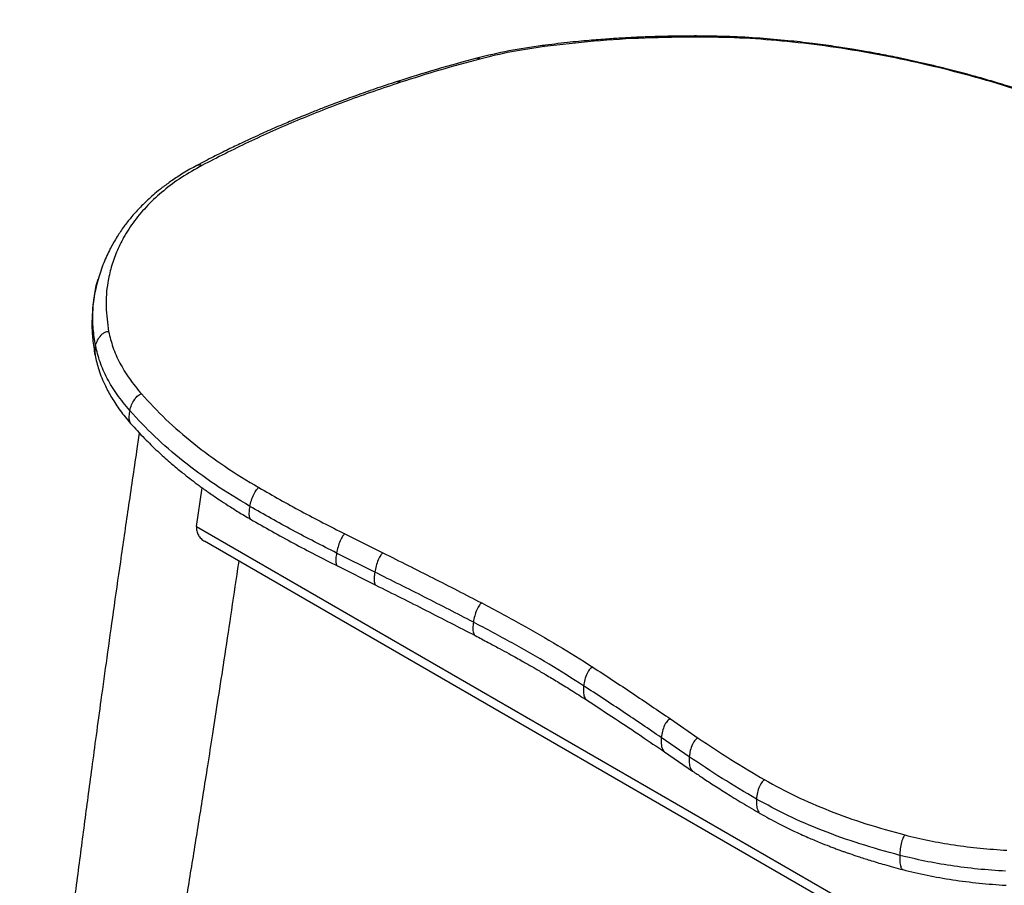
# Paper-space layout '_Isometric' of a CAD drawing. Header units: millimetres. Extents: x -366 to 335, y -210 to 761.
# Tile 2 of 7: x -366 to -52, y 119 to 395. Entities that reach past the tile are written whole.
import ezdxf

# ---------------------------------------------------------------- set-up
doc = ezdxf.new("R2010")
doc.units = ezdxf.units.MM

psp = doc.layouts.new('_Isometric')

# ---------------------------------------------------------------- linework, layer by layer
at = {"color": 7, "linetype": 'Continuous', "lineweight": 25}
for p, q in [((-309.65, 233.66), (-307.88, 246)), ((-309.65, 233.66), (-54.2, 86.19)), ((-262.33, 231.3), (-250.17, 225.24)), ((-54.54, 83.12), (-307.11, 228.92)), ((-252.79, 219.11), (-264.97, 225.18)), ((-264.69, 221.05), (-252.45, 214.94)), ((-158.36, 172.24), (-149.47, 166.14)), ((-152.35, 160.17), (-161.27, 166.28)), ((-160.23, 161.71), (-151.26, 155.57))]:
    psp.add_line(p, q, dxfattribs=at)
for points, knots in [([(-188.75, 512.48), (-188.74, 512.46), (-188.73, 512.43), (-188.72, 512.37), (-188.69, 512.28), (-188.64, 512.12), (-188.56, 511.84), (-188.41, 511.35), (-188.14, 510.51), (-187.64, 509.13), (-186.75, 507), (-185.54, 504.68), (-184.2, 502.59), (-182.34, 500.06), (-179.63, 497.11), (-175.68, 494.06), (-171.41, 491.59), (-167.37, 489.35), (-163.31, 487.29), (-159.13, 485.3), (-154.5, 483.28), (-149.2, 481.18), (-143.15, 479), (-136.34, 476.83), (-129.51, 474.66), (-122.86, 472.59), (-116.56, 470.65), (-110.19, 468.71), (-103.79, 466.79), (-97.37, 464.88), (-91, 462.98), (-84.96, 461.14), (-79.65, 459.48), (-75.26, 458.07), (-71.74, 456.92), (-68.65, 455.89), (-65.57, 454.85), (-62.09, 453.65), (-58.14, 452.26), (-52.83, 450.36), (-46.08, 447.87), (-37.75, 444.67), (-28.9, 441.12), (-19.89, 437.37), (-10.38, 433.28), (-0.61, 428.91), (9.3, 424.28), (18.69, 419.72), (26.34, 415.84), (32.48, 412.64), (37.27, 410.13), (42.01, 407.65), (46.67, 405.2), (51.31, 402.74), (56.14, 400.17), (61.39, 397.36), (67.36, 394.14), (74.08, 390.5), (81.54, 386.42), (89.61, 381.96), (98.25, 377.13), (107.45, 371.93), (113.64, 368.37), (116.85, 366.52)], [0, 0, 0, 0, 0.0001828, 0.0003341, 0.0006036, 0.0010826, 0.0019313, 0.0034256, 0.0060273, 0.0104634, 0.0177274, 0.0286102, 0.0359988, 0.0415391, 0.0572568, 0.074117, 0.0906902, 0.1066083, 0.1208305, 0.1354669, 0.1513554, 0.1691614, 0.1893052, 0.2113469, 0.234589, 0.2539849, 0.2732746, 0.2925224, 0.3117013, 0.3307084, 0.3494804, 0.3675153, 0.3831049, 0.3950952, 0.4050654, 0.4130634, 0.4213657, 0.4312095, 0.4425189, 0.4547909, 0.4761015, 0.4995992, 0.5253615, 0.5516058, 0.5771466, 0.6080507, 0.6377243, 0.6663041, 0.6943349, 0.7098929, 0.7253815, 0.7407148, 0.7559513, 0.771062, 0.7864164, 0.803829, 0.8235377, 0.8466483, 0.8722801, 0.9004323, 0.9311038, 0.9642935, 1, 1, 1, 1]), ([(-150.01, 390.21), (-151.68, 390.2), (-154.75, 390.19), (-158.93, 390.12), (-162.28, 390.04), (-164.83, 389.96), (-166.7, 389.88), (-168.33, 389.82), (-170.58, 389.71), (-174, 389.53), (-178.76, 389.23), (-184.66, 388.77), (-191.65, 388.1), (-196.61, 387.49), (-199.27, 387.17)], [0, 0, 0, 0, 0.0982192, 0.1806295, 0.2472244, 0.2979999, 0.3329527, 0.3590055, 0.396102, 0.4686942, 0.5653865, 0.6861586, 0.8310191, 1, 1, 1, 1]), ([(-40.46, 370.94), (-42.88, 371.75), (-47.36, 373.25), (-53.65, 375.18), (-58.91, 376.72), (-63.23, 377.91), (-66.92, 378.9), (-71.87, 380.17), (-78.16, 381.67), (-84.33, 383.01), (-88.79, 383.92), (-92.03, 384.54), (-95.87, 385.24), (-100.68, 386.07), (-106.52, 386.97), (-113.37, 387.9), (-121.22, 388.78), (-130.04, 389.54), (-139.79, 390.09), (-146.49, 390.17), (-150.01, 390.21)], [0, 0, 0, 0, 0.067943, 0.126013, 0.174292, 0.212817, 0.24408, 0.274965, 0.347638, 0.414425, 0.441617, 0.46793, 0.501807, 0.545024, 0.597534, 0.659284, 0.730364, 0.810914, 0.900776, 1, 1, 1, 1]), ([(-150.01, 390.2), (-149.94, 390.2), (-149.79, 390.18), (-149.67, 389.98), (-149.61, 389.88)], [0, 0, 0, 0, 0.515406, 1, 1, 1, 1]), ([(-199.27, 387.17), (-202.88, 386.64), (-210.09, 385.59), (-216.79, 383.96), (-220.14, 383.14)], [0, 0, 0, 0, 0.499934, 1, 1, 1, 1]), ([(-198.6, 386.84), (-202.16, 386.32), (-209.28, 385.29), (-215.88, 383.67), (-219.18, 382.86)], [0, 0, 0, 0, 0.500065, 1, 1, 1, 1]), ([(-199.27, 387.15), (-199.25, 387.16), (-199.13, 387.2), (-198.89, 387.13), (-198.69, 386.93), (-198.6, 386.84)], [0, 0, 0, 0, 0.097287, 0.582316, 1, 1, 1, 1]), ([(-149.61, 389.88), (-155.25, 389.81), (-166.47, 389.68), (-182.84, 388.67), (-193.33, 387.45), (-198.6, 386.84)], [0, 0, 0, 0, 0.334456, 0.666065, 1, 1, 1, 1]), ([(-40.69, 370.75), (-45.12, 372.21), (-53.99, 375.12), (-67.61, 378.89), (-81.37, 382.19), (-95.21, 384.94), (-109.04, 387.12), (-122.76, 388.69), (-136.35, 389.69), (-145.18, 389.82), (-149.61, 389.88)], [0, 0, 0, 0, 0.124845, 0.249681, 0.374579, 0.499569, 0.624536, 0.749593, 0.874375, 1, 1, 1, 1]), ([(-220.14, 383.14), (-224.47, 381.97), (-233.14, 379.62), (-241.49, 376.98), (-245.67, 375.66)], [0, 0, 0, 0, 0.499973, 1, 1, 1, 1]), ([(-219.18, 382.86), (-223.49, 381.7), (-232.1, 379.37), (-240.4, 376.74), (-244.55, 375.43)], [0, 0, 0, 0, 0.500181, 1, 1, 1, 1]), ([(-220.14, 383.11), (-220.07, 383.14), (-219.88, 383.21), (-219.54, 383.15), (-219.29, 382.96), (-219.18, 382.86)], [0, 0, 0, 0, 0.232655, 0.644957, 1, 1, 1, 1]), ([(-245.67, 375.66), (-248, 374.88), (-252.42, 373.42), (-258.56, 371.26), (-263.9, 369.3), (-268.44, 367.58), (-272.22, 366.09), (-275.37, 364.82), (-278.08, 363.7), (-280.45, 362.7), (-282.56, 361.8), (-284.46, 360.98), (-286.5, 360.08), (-288.94, 358.99), (-291.96, 357.61), (-295.58, 355.92), (-299.76, 353.9), (-304.51, 351.54), (-307.81, 349.81), (-309.56, 348.9)], [0, 0, 0, 0, 0.101981, 0.19289, 0.272745, 0.341556, 0.399324, 0.44619, 0.487442, 0.525746, 0.557555, 0.58699, 0.616157, 0.654734, 0.703928, 0.762578, 0.831471, 0.910609, 1, 1, 1, 1]), ([(-244.55, 375.43), (-250.22, 373.51), (-261.53, 369.69), (-277.69, 363.27), (-293.26, 356.41), (-303.06, 351.4), (-307.96, 348.89)], [0, 0, 0, 0, 0.25073, 0.499915, 0.749946, 1, 1, 1, 1]), ([(-245.66, 375.64), (-245.56, 375.67), (-245.33, 375.76), (-244.94, 375.71), (-244.67, 375.52), (-244.55, 375.43)], [0, 0, 0, 0, 0.297104, 0.674778, 1, 1, 1, 1]), ([(-309.53, 348.89), (-309.49, 348.92), (-309.3, 349.05), (-308.92, 349.15), (-308.41, 349.14), (-308.1, 348.97), (-307.96, 348.89)], [0, 0, 0, 0, 0.09238, 0.448523, 0.744838, 1, 1, 1, 1]), ([(-309.54, 348.91), (-311.04, 348.08), (-313.85, 346.52), (-317.51, 344.12), (-320.5, 341.94), (-322.88, 340.02), (-324.83, 338.31), (-326.47, 336.76), (-327.96, 335.25), (-329.33, 333.76), (-330.99, 331.84), (-332.95, 329.33), (-335.17, 326.07), (-337.34, 322.27), (-339.49, 317.72), (-340.57, 314.31), (-341.14, 312.53)], [0, 0, 0, 0, 0.096744, 0.181576, 0.254664, 0.316153, 0.36608, 0.412783, 0.454235, 0.495429, 0.536393, 0.60825, 0.691299, 0.78499, 0.887818, 1, 1, 1, 1]), ([(-307.96, 348.89), (-310.17, 347.64), (-314.57, 345.16), (-320.3, 340.89), (-325.34, 336.27), (-329.62, 331.26), (-332.9, 326.23), (-335.32, 321.28), (-337.01, 316.47), (-338.29, 310.67), (-338.86, 303.82), (-338.12, 298.53), (-337.75, 295.89)], [0, 0, 0, 0, 0.1006765, 0.2001846, 0.3002523, 0.4002432, 0.5003516, 0.5833997, 0.666227, 0.7491993, 0.874575, 1, 1, 1, 1]), ([(-341.14, 312.52), (-341.4, 311.52), (-341.97, 309.38), (-342.58, 305.96), (-343.02, 302.13), (-343.15, 297.9), (-342.93, 293.25), (-342.4, 290.04), (-342.12, 288.36)], [0, 0, 0, 0, 0.124918, 0.266335, 0.424305, 0.598977, 0.790683, 1, 1, 1, 1]), ([(-341.94, 291.38), (-342.23, 293.19), (-342.8, 296.8), (-342.89, 302.13), (-342.33, 307.34), (-341.72, 310.82), (-341.14, 312.5), (-341.13, 312.53)], [0, 0, 0, 0, 0.249533, 0.497847, 0.746037, 0.99523, 1, 1, 1, 1]), ([(-341.94, 291.38), (-341.75, 291.97), (-341.36, 293.14), (-340.48, 294.45), (-339.61, 295.27), (-338.97, 295.67), (-338.34, 295.9), (-337.94, 295.89), (-337.75, 295.89)], [0, 0, 0, 0, 0.30621, 0.60164, 0.727897, 0.834635, 0.923473, 1, 1, 1, 1]), ([(-337.75, 295.89), (-337.36, 294.22), (-336.57, 290.87), (-334.29, 285.83), (-331.3, 280.82), (-328.62, 277.58), (-327.29, 275.96)], [0, 0, 0, 0, 0.250115, 0.50022, 0.750234, 1, 1, 1, 1]), ([(-341.94, 291.38), (-342.08, 290.78), (-342.31, 289.75), (-342.13, 288.75), (-342.06, 288.34)], [0, 0, 0, 0, 0.5895351, 1, 1, 1, 1]), ([(-331.03, 270.66), (-332.42, 272.34), (-335.2, 275.71), (-338.32, 280.92), (-340.7, 286.17), (-341.53, 289.64), (-341.94, 291.38)], [0, 0, 0, 0, 0.2498749, 0.5000845, 0.7502795, 1, 1, 1, 1]), ([(-342.11, 288.33), (-341.76, 286.79), (-340.99, 283.48), (-339.11, 278.94), (-336.77, 274.61), (-334.12, 270.6), (-331.89, 267.92), (-330.74, 266.54)], [0, 0, 0, 0, 0.203816, 0.438774, 0.612315, 0.799562, 1, 1, 1, 1]), ([(-331.03, 270.66), (-330.85, 271.27), (-330.49, 272.47), (-329.7, 273.93), (-328.92, 274.92), (-328.36, 275.46), (-327.8, 275.83), (-327.45, 275.92), (-327.29, 275.96)], [0, 0, 0, 0, 0.30613, 0.601538, 0.727803, 0.834562, 0.923431, 1, 1, 1, 1]), ([(-327.29, 275.96), (-324.76, 273.23), (-319.71, 267.79), (-310.73, 260.08), (-300.86, 252.75), (-293.49, 248.3), (-289.8, 246.07)], [0, 0, 0, 0, 0.250629, 0.500257, 0.749736, 1, 1, 1, 1]), ([(-331.03, 270.66), (-331.14, 270.05), (-331.37, 268.87), (-331.23, 267.57), (-330.97, 266.81), (-330.77, 266.61), (-330.72, 266.56)], [0, 0, 0, 0, 0.3943906, 0.7749964, 0.9376861, 1, 1, 1, 1]), ([(-292.68, 240.09), (-296.45, 242.37), (-303.99, 246.93), (-314.09, 254.43), (-323.29, 262.31), (-328.45, 267.88), (-331.03, 270.66)], [0, 0, 0, 0, 0.250053, 0.500199, 0.750235, 1, 1, 1, 1]), ([(-330.73, 266.54), (-329.28, 264.94), (-326.55, 261.94), (-322.32, 257.83), (-318.45, 254.34), (-315, 251.45), (-312.08, 249.13), (-309.86, 247.45), (-308.3, 246.3), (-307.17, 245.48), (-305.95, 244.62), (-304.35, 243.5), (-302.21, 242.05), (-299.5, 240.28), (-296.2, 238.21), (-293.74, 236.77), (-292.42, 235.99)], [0, 0, 0, 0, 0.142587, 0.268293, 0.377311, 0.469691, 0.545246, 0.604025, 0.63712, 0.660841, 0.687165, 0.725588, 0.776087, 0.838638, 0.913256, 1, 1, 1, 1]), ([(-327.95, 263.55), (-328.25, 261.6), (-329.46, 253.56), (-331.49, 239.83), (-333.97, 222.75), (-336.24, 206.87), (-338.3, 192.17), (-340.12, 179), (-341.72, 167.28), (-343.12, 156.96), (-344.38, 147.47), (-345.58, 138.44), (-346.75, 129.51), (-347.96, 120.19), (-349.2, 110.47), (-350.49, 100.36), (-351.77, 90.13), (-353.06, 79.77), (-354.36, 69.12), (-355.72, 57.94), (-357.21, 45.53), (-358.84, 31.73), (-360.61, 16.46), (-362.47, 0.13), (-364.34, -16.52), (-365.57, -27.72), (-366.16, -33.13)], [0, 0, 0, 0, 0.0197942, 0.0814859, 0.1391388, 0.1927537, 0.2423309, 0.2878709, 0.3260694, 0.360876, 0.3922906, 0.422062, 0.4521842, 0.4826593, 0.5163074, 0.5503755, 0.5848639, 0.6197724, 0.6551166, 0.6924277, 0.7327199, 0.7804846, 0.831857, 0.8868373, 0.9454259, 1, 1, 1, 1]), ([(-292.68, 240.09), (-292.53, 240.72), (-292.24, 241.96), (-291.62, 243.56), (-291.02, 244.69), (-290.59, 245.34), (-290.18, 245.82), (-289.92, 245.99), (-289.8, 246.07)], [0, 0, 0, 0, 0.306117, 0.601521, 0.727788, 0.834549, 0.923424, 1, 1, 1, 1]), ([(-289.8, 246.07), (-285.31, 243.52), (-276.33, 238.42), (-267, 233.67), (-262.33, 231.3)], [0, 0, 0, 0, 0.499992, 1, 1, 1, 1]), ([(-292.68, 240.09), (-292.79, 239.48), (-292.99, 238.29), (-292.95, 237.02), (-292.72, 236.33), (-292.57, 236.04), (-292.44, 236.01), (-292.42, 236)], [0, 0, 0, 0, 0.360534, 0.708455, 0.857171, 0.982915, 1, 1, 1, 1]), ([(-264.97, 225.18), (-269.68, 227.58), (-279.09, 232.37), (-288.15, 237.51), (-292.68, 240.09)], [0, 0, 0, 0, 0.500013, 1, 1, 1, 1]), ([(-292.43, 235.99), (-287.89, 233.41), (-278.82, 228.26), (-269.4, 223.45), (-264.69, 221.05)], [0, 0, 0, 0, 0.500012, 1, 1, 1, 1]), ([(-309.65, 233.66), (-309.72, 233.18), (-309.7, 232.7), (-309.56, 232), (-309.49, 231.77), (-309.32, 231.33), (-309.22, 231.11), (-308.99, 230.7), (-308.85, 230.51), (-308.56, 230.13), (-308.41, 229.95), (-307.9, 229.45), (-307.52, 229.16), (-307.11, 228.92)], [0, 0, 0, 0, 0.25, 0.25, 0.375, 0.375, 0.5, 0.5, 0.625, 0.625, 0.75, 0.75, 1, 1, 1, 1]), ([(-262.33, 231.3), (-262.44, 231.21), (-262.68, 231.04), (-263.06, 230.54), (-263.45, 229.87), (-264, 228.71), (-264.57, 227.08), (-264.84, 225.82), (-264.97, 225.18)], [0, 0, 0, 0, 0.076574, 0.165447, 0.272207, 0.398473, 0.693879, 1, 1, 1, 1]), ([(-264.97, 225.18), (-265.06, 224.57), (-265.24, 223.36), (-265.21, 222.08), (-264.99, 221.39), (-264.84, 221.11), (-264.7, 221.08), (-264.68, 221.07)], [0, 0, 0, 0, 0.356723, 0.70097, 0.848116, 0.972534, 1, 1, 1, 1]), ([(-250.17, 225.24), (-250.28, 225.16), (-250.52, 224.98), (-250.9, 224.48), (-251.3, 223.82), (-251.84, 222.65), (-252.4, 221.02), (-252.66, 219.75), (-252.79, 219.11)], [0, 0, 0, 0, 0.076574, 0.165448, 0.272208, 0.398474, 0.69388, 1, 1, 1, 1]), ([(-250.17, 225.24), (-244.82, 222.57), (-234.12, 217.23), (-223.79, 211.91), (-218.63, 209.25)], [0, 0, 0, 0, 0.500003, 1, 1, 1, 1]), ([(-338.96, -34.9), (-338.21, -30.85), (-336.51, -21.57), (-333.94, -7.36), (-331.29, 7.44), (-328.82, 21.36), (-326.52, 34.41), (-324.41, 46.58), (-322.22, 59.25), (-319.94, 72.6), (-317.54, 86.83), (-315.22, 100.77), (-313.24, 112.82), (-311.57, 123.04), (-310.2, 131.47), (-308.86, 139.83), (-307.49, 148.43), (-306.03, 157.66), (-304.43, 167.87), (-302.68, 179.12), (-300.76, 191.64), (-298.67, 205.46), (-297.09, 215.96), (-296.23, 221.8), (-296.12, 222.58)], [0, 0, 0, 0, 0.047336, 0.108368, 0.165975, 0.22016, 0.270921, 0.318259, 0.362174, 0.418621, 0.473846, 0.527974, 0.581007, 0.614184, 0.646917, 0.679206, 0.711458, 0.747013, 0.78661, 0.83025, 0.877932, 0.932222, 0.990949, 1, 1, 1, 1]), ([(-252.79, 219.11), (-252.87, 218.49), (-253.04, 217.28), (-252.99, 215.99), (-252.76, 215.29), (-252.6, 215), (-252.46, 214.97), (-252.44, 214.96)], [0, 0, 0, 0, 0.3565531, 0.7006362, 0.8477119, 0.9720699, 1, 1, 1, 1]), ([(-221.29, 203.14), (-226.44, 205.79), (-236.76, 211.11), (-247.45, 216.44), (-252.79, 219.11)], [0, 0, 0, 0, 0.49999, 1, 1, 1, 1]), ([(-252.44, 214.94), (-247.07, 212.26), (-236.31, 206.88), (-225.93, 201.52), (-220.73, 198.85)], [0, 0, 0, 0, 0.499996, 1, 1, 1, 1]), ([(-218.63, 209.25), (-218.75, 209.17), (-219.01, 209.01), (-219.41, 208.52), (-219.82, 207.86), (-220.38, 206.71), (-220.93, 205.07), (-221.17, 203.79), (-221.29, 203.14)], [0, 0, 0, 0, 0.076577, 0.165452, 0.272213, 0.39848, 0.693884, 1, 1, 1, 1]), ([(-218.63, 209.25), (-214.4, 207.01), (-205.98, 202.55), (-194.13, 195.72), (-186.83, 191.1), (-183.18, 188.78)], [0, 0, 0, 0, 0.33468, 0.66665, 1, 1, 1, 1]), ([(-221.29, 203.14), (-221.36, 202.51), (-221.49, 201.28), (-221.38, 199.95), (-221.1, 199.22), (-220.91, 198.92), (-220.75, 198.87), (-220.72, 198.86)], [0, 0, 0, 0, 0.3570813, 0.7016706, 0.8489617, 0.9735009, 1, 1, 1, 1]), ([(-186.08, 182.81), (-189.71, 185.11), (-196.98, 189.71), (-208.75, 196.5), (-217.11, 200.92), (-221.29, 203.14)], [0, 0, 0, 0, 0.3332961, 0.6666211, 1, 1, 1, 1]), ([(-220.73, 198.85), (-219.34, 198.12), (-216.73, 196.75), (-213.15, 194.83), (-210.12, 193.18), (-207.63, 191.8), (-205.61, 190.66), (-203.58, 189.51), (-201.14, 188.11), (-197.99, 186.26), (-194.21, 184), (-189.84, 181.31), (-186.82, 179.37), (-185.19, 178.33)], [0, 0, 0, 0, 0.108953, 0.204118, 0.285545, 0.353258, 0.407267, 0.452513, 0.522371, 0.612053, 0.721537, 0.850835, 1, 1, 1, 1]), ([(-183.18, 188.78), (-183.32, 188.72), (-183.63, 188.59), (-184.1, 188.14), (-184.57, 187.51), (-185.18, 186.39), (-185.76, 184.77), (-185.97, 183.47), (-186.08, 182.81)], [0, 0, 0, 0, 0.076576, 0.165452, 0.272213, 0.39848, 0.693884, 1, 1, 1, 1]), ([(-183.18, 188.78), (-178.92, 186), (-170.39, 180.44), (-162.37, 174.97), (-158.36, 172.24)], [0, 0, 0, 0, 0.499986, 1, 1, 1, 1]), ([(-186.08, 182.81), (-186.12, 182.17), (-186.22, 180.91), (-185.99, 179.52), (-185.6, 178.73), (-185.37, 178.4), (-185.2, 178.34), (-185.19, 178.34)], [0, 0, 0, 0, 0.364495, 0.716238, 0.866587, 0.993712, 1, 1, 1, 1]), ([(-161.27, 166.28), (-165.28, 169.01), (-173.3, 174.47), (-181.82, 180.03), (-186.08, 182.81)], [0, 0, 0, 0, 0.49999, 1, 1, 1, 1]), ([(-185.19, 178.33), (-182.09, 176.31), (-176.13, 172.43), (-167.83, 166.89), (-162.69, 163.39), (-160.23, 161.71)], [0, 0, 0, 0, 0.361135, 0.694456, 1, 1, 1, 1]), ([(-158.36, 172.24), (-158.51, 172.18), (-158.84, 172.06), (-159.33, 171.62), (-159.8, 171), (-160.42, 169.88), (-160.99, 168.25), (-161.18, 166.94), (-161.27, 166.28)], [0, 0, 0, 0, 0.076574, 0.165448, 0.272208, 0.398474, 0.69388, 1, 1, 1, 1]), ([(-161.27, 166.28), (-161.3, 165.62), (-161.36, 164.34), (-161.07, 162.95), (-160.65, 162.09), (-160.36, 161.83), (-160.23, 161.71)], [0, 0, 0, 0, 0.367464, 0.722076, 0.873653, 1, 1, 1, 1]), ([(-149.47, 166.14), (-149.62, 166.08), (-149.95, 165.96), (-150.44, 165.52), (-150.91, 164.9), (-151.53, 163.78), (-152.09, 162.15), (-152.26, 160.83), (-152.35, 160.17)], [0, 0, 0, 0, 0.076574, 0.165447, 0.272207, 0.398473, 0.693879, 1, 1, 1, 1]), ([(-149.47, 166.14), (-146.03, 163.84), (-139.16, 159.24), (-131.86, 154.93), (-128.21, 152.78)], [0, 0, 0, 0, 0.500009, 1, 1, 1, 1]), ([(-152.35, 160.17), (-152.38, 159.51), (-152.43, 158.23), (-152.12, 156.82), (-151.69, 155.96), (-151.39, 155.69), (-151.26, 155.57)], [0, 0, 0, 0, 0.3674206, 0.7219917, 0.8735508, 1, 1, 1, 1]), ([(-130.88, 146.68), (-134.57, 148.85), (-141.94, 153.2), (-148.88, 157.84), (-152.35, 160.17)], [0, 0, 0, 0, 0.500014, 1, 1, 1, 1]), ([(-151.26, 155.57), (-150.29, 154.92), (-148.14, 153.46), (-144.55, 151.11), (-140.27, 148.38), (-135.26, 145.3), (-131.62, 143.17), (-129.69, 142.05)], [0, 0, 0, 0, 0.13999, 0.309995, 0.510002, 0.740007, 1, 1, 1, 1]), ([(-128.21, 152.78), (-128.35, 152.72), (-128.67, 152.59), (-129.13, 152.13), (-129.57, 151.49), (-130.14, 150.34), (-130.66, 148.68), (-130.8, 147.35), (-130.88, 146.68)], [0, 0, 0, 0, 0.076576, 0.165451, 0.272212, 0.398479, 0.693883, 1, 1, 1, 1]), ([(-128.21, 152.78), (-124.99, 151.02), (-118.56, 147.51), (-107.68, 142.87), (-96.05, 138.68), (-87.66, 136.36), (-83.45, 135.2)], [0, 0, 0, 0, 0.250588, 0.5002, 0.749686, 1, 1, 1, 1]), ([(-130.88, 146.68), (-130.89, 146.02), (-130.92, 144.73), (-130.62, 143.3), (-130.17, 142.48), (-129.9, 142.14), (-129.71, 142.07), (-129.69, 142.06)], [0, 0, 0, 0, 0.360305, 0.708007, 0.856628, 0.982292, 1, 1, 1, 1]), ([(-85.13, 128.7), (-89.42, 129.89), (-98.01, 132.26), (-109.9, 136.55), (-121.03, 141.3), (-127.6, 144.89), (-130.88, 146.68)], [0, 0, 0, 0, 0.250052, 0.500196, 0.750233, 1, 1, 1, 1]), ([(-129.69, 142.05), (-127.84, 141.01), (-124.38, 139.09), (-119.25, 136.57), (-114.75, 134.53), (-110.93, 132.92), (-108.14, 131.82), (-106.19, 131.08), (-104.92, 130.6), (-103.76, 130.18), (-102.52, 129.73), (-100.76, 129.12), (-98.12, 128.23), (-94.42, 127.04), (-89.69, 125.62), (-86.12, 124.66), (-84.17, 124.14)], [0, 0, 0, 0, 0.143122, 0.266669, 0.37085, 0.455712, 0.524432, 0.554504, 0.581736, 0.606132, 0.628646, 0.660214, 0.716766, 0.792255, 0.886636, 1, 1, 1, 1]), ([(-83.45, 135.2), (-83.54, 135.12), (-83.74, 134.94), (-84.04, 134.42), (-84.32, 133.72), (-84.68, 132.49), (-85, 130.75), (-85.09, 129.39), (-85.13, 128.7)], [0, 0, 0, 0, 0.07657, 0.16544, 0.272198, 0.398463, 0.693871, 1, 1, 1, 1]), ([(-83.45, 135.2), (-80.92, 134.59), (-75.85, 133.36), (-67.78, 131.98), (-59.47, 130.91), (-53.78, 130.51), (-50.94, 130.31)], [0, 0, 0, 0, 0.249866, 0.499888, 0.749986, 1, 1, 1, 1]), ([(-85.13, 128.7), (-85.13, 128.04), (-85.14, 126.74), (-84.93, 125.35), (-84.64, 124.58), (-84.42, 124.23), (-84.24, 124.18), (-84.18, 124.16)], [0, 0, 0, 0, 0.340179, 0.668468, 0.808795, 0.927448, 1, 1, 1, 1]), ([(-51.36, 123.63), (-54.31, 123.84), (-60.22, 124.25), (-68.85, 125.36), (-77.24, 126.8), (-82.5, 128.07), (-85.13, 128.7)], [0, 0, 0, 0, 0.249851, 0.500053, 0.750256, 1, 1, 1, 1]), ([(-84.18, 124.14), (-81.61, 123.52), (-76.46, 122.27), (-68.26, 120.85), (-59.83, 119.76), (-54.07, 119.35), (-51.18, 119.14)], [0, 0, 0, 0, 0.250066, 0.500242, 0.750272, 1, 1, 1, 1])]:
    psp.add_open_spline(points, degree=3, knots=knots, dxfattribs=at)

doc.saveas('drawing.dxf')
